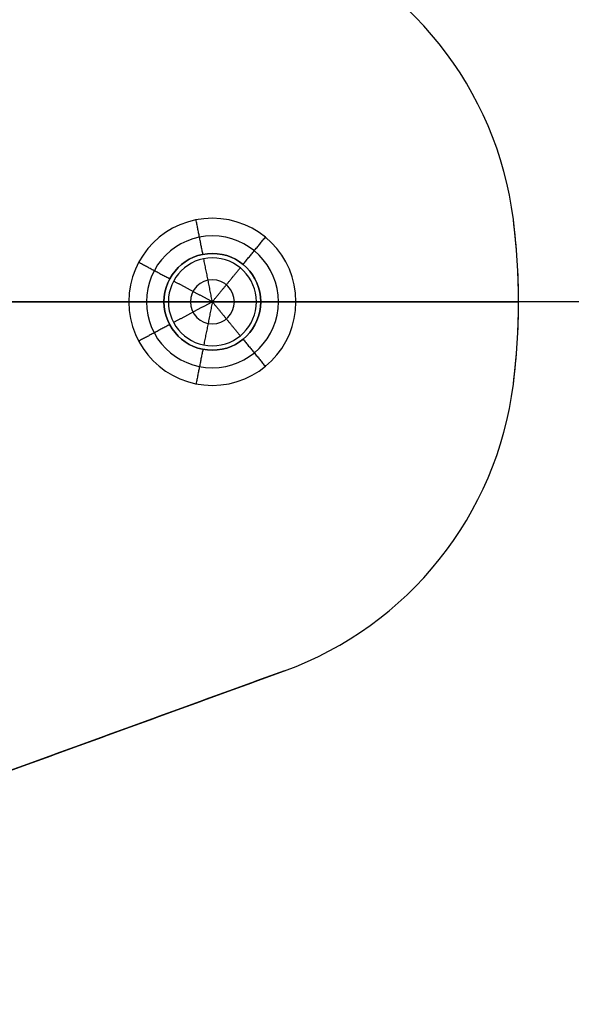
# Model space of a CAD drawing. Header units: millimetres. Extents: x -331 to 269, y -301 to 299.
# Tile 4 of 19: x -175 to -144, y -41 to 15. Entities that reach past the tile are written whole.
import ezdxf

# ---------------------------------------------------------------- set-up
doc = ezdxf.new("R2010")
doc.units = ezdxf.units.MM
doc.header["$MEASUREMENT"] = 0
doc.layers.add('Soround legs', color=7, linetype='Continuous', true_color=0x616161)
doc.layers.add('Soround table top', color=7, linetype='Continuous', true_color=0x4c7c50)

msp = doc.modelspace()

# ---------------------------------------------------------------- linework, layer by layer
at = {"layer": 'Soround legs'}
for p, q in [((-147.093, 3.514, 377.553), (-147.093, 3.514, 379.553)), ((-147.093, 3.514, 377.553), (-147.093, 3.514, 379.553)), ((-147.093, 3.514, 379.553), (-147.093, 3.514, 377.553)), ((-147.093, 3.514, 377.553), (-147.093, 3.514, 379.553)), ((-147.093, 3.514, 379.553), (-147.093, 3.514, 377.553)), ((-147.093, 3.514, 377.553), (-147.093, 3.514, 379.553)), ((-147.093, 3.514, 377.553), (-147.093, 3.514, 379.553)), ((-147.093, 3.514, 379.553), (-147.093, 3.514, 377.553)), ((-154.198, -1.17, 377.553), (-214.198, -1.17, 377.553)), ((-164.198, -1.17, 379.553), (-184.198, -1.17, 379.553)), ((-174.841, -1.17, 379.553), (-184.198, -1.17, 379.553)), ((-146.799, -1.17, 377.553), (-184.198, -1.17, 377.553)), ((-184.198, -1.17, 377.553), (-154.198, -1.17, 377.553)), ((-168.948, -1.17, 377.553), (-166.948, -1.17, 379.553)), ((-166.948, -1.17, 379.553), (-168.948, -1.17, 377.553)), ((-166.698, -1.17, 389.553), (-166.698, -1.17, 379.553)), ((-164.198, -1.17, 391.056), (-166.698, -1.17, 389.553)), ((-164.198, -1.17, 391.056), (-166.698, -1.17, 389.553)), ((-166.698, -1.17, 389.553), (-166.698, -1.17, 379.553)), ((-166.698, -1.17, 389.553), (-166.698, -1.17, 379.553)), ((-166.698, -1.17, 379.553), (-166.698, -1.17, 389.553)), ((-166.698, -1.17, 389.553), (-164.198, -1.17, 391.056)), ((-164.198, -1.17, 391.056), (-166.698, -1.17, 389.553)), ((-161.698, -1.17, 389.553), (-164.198, -1.17, 391.056)), ((-161.698, -1.17, 389.553), (-164.198, -1.17, 391.056)), ((-164.198, -1.17, 391.056), (-161.698, -1.17, 389.553)), ((-161.698, -1.17, 389.553), (-164.198, -1.17, 391.056)), ((-161.698, -1.17, 379.553), (-161.698, -1.17, 389.553)), ((-161.698, -1.17, 389.553), (-161.698, -1.17, 379.553)), ((-161.698, -1.17, 379.553), (-161.698, -1.17, 389.553)), ((-161.698, -1.17, 379.553), (-161.698, -1.17, 389.553)), ((-161.448, -1.17, 379.553), (-159.448, -1.17, 377.553)), ((-159.448, -1.17, 377.553), (-161.448, -1.17, 379.553)), ((-146.799, -1.17, 379.553), (-146.799, -1.17, 377.553)), ((-146.799, -1.17, 377.553), (-146.799, -1.17, 379.553)), ((-146.799, -1.17, 379.553), (-146.799, -1.17, 377.553)), ((-146.799, -1.17, 379.553), (-146.799, -1.17, 377.553)), ((-146.799, -1.17, 379.553), (-146.799, -1.17, 377.553)), ((-146.799, -1.17, 377.553), (-146.799, -1.17, 379.553)), ((-146.799, -1.17, 377.553), (-146.799, -1.17, 379.553)), ((-146.799, -1.17, 379.553), (-146.799, -1.17, 377.553)), ((-147.093, -5.855, 377.553), (-147.093, -5.855, 379.553)), ((-147.093, -5.855, 377.553), (-147.093, -5.855, 379.553)), ((-147.093, -5.855, 379.553), (-147.093, -5.855, 377.553)), ((-147.093, -5.855, 379.553), (-147.093, -5.855, 377.553)), ((-147.093, -5.855, 377.553), (-147.093, -5.855, 379.553)), ((-147.093, -5.855, 379.553), (-147.093, -5.855, 377.553)), ((-147.093, -5.855, 377.553), (-147.093, -5.855, 379.553)), ((-147.093, -5.855, 379.553), (-147.093, -5.855, 377.553)), ((-160.096, -22.144, 377.553), (-194.041, -34.499, 377.553)), ((-194.041, -34.499, 377.553), (-160.096, -22.144, 377.553)), ((-160.096, -22.144, 379.553), (-194.041, -34.499, 379.553)), ((-160.096, -22.144, 379.553), (-194.041, -34.499, 379.553)), ((-194.041, -34.499, 377.553), (-160.096, -22.144, 377.553)), ((-194.041, -34.499, 379.553), (-160.096, -22.144, 379.553)), ((-160.096, -22.144, 377.553), (-194.041, -34.499, 377.553)), ((-194.041, -34.499, 377.553), (-160.096, -22.144, 377.553)), ((-160.096, -22.144, 379.553), (-194.041, -34.499, 379.553)), ((-160.096, -22.144, 377.553), (-160.096, -22.144, 379.553)), ((-160.096, -22.144, 379.553), (-160.096, -22.144, 377.553)), ((-160.096, -22.144, 379.553), (-160.096, -22.144, 377.553)), ((-160.096, -22.144, 377.553), (-160.096, -22.144, 379.553)), ((-160.096, -22.144, 377.553), (-160.096, -22.144, 379.553))]:
    msp.add_line(p, q, dxfattribs=at)
msp.add_circle((-164.198, -1.17, 377.553), 2.75, dxfattribs=at)
for centre, radius, start, end in [((-166.936, 1.009, 379.553), 20, 7.1949, 70), ((-166.936, 1.009, 377.553), 20, 7.1949, 70), ((-166.936, 1.009, 378.553), 20, 7.1949, 70), ((-166.936, 1.009, 377.553), 20, 7.1949, 70), ((-166.936, 1.009, 379.553), 20, 7.1949, 70), ((-166.936, 1.009, 378.553), 20, 7.1949, 70), ((-166.936, 1.009, 377.553), 20, 7.1949, 70), ((-166.936, 1.009, 379.553), 20, 7.1949, 70), ((-166.936, 1.009, 379.553), 20, 7.1949, 70), ((-166.936, 1.009, 377.553), 20, 7.1949, 70), ((-166.936, 1.009, 377.553), 20, 7.1949, 70), ((-166.936, 1.009, 379.553), 20, 7.1949, 70), ((-166.936, 1.009, 379.553), 20, 7.1949, 70), ((-166.936, 1.009, 379.553), 20, 7.1949, 70), ((-166.936, 1.009, 379.553), 20, 7.1949, 70), ((-166.936, 1.009, 379.553), 20, 7.1949, 70), ((-166.936, 1.009, 379.553), 20, 7.1949, 70), ((-166.936, 1.009, 377.553), 20, 7.1949, 70), ((-166.936, 1.009, 377.553), 20, 7.1949, 70), ((-166.936, 1.009, 377.553), 20, 7.1949, 70), ((-166.936, 1.009, 377.553), 20, 7.1949, 70), ((-166.936, 1.009, 379.553), 20, 7.1949, 70), ((-166.936, 1.009, 377.553), 20, 7.1949, 70), ((-166.936, 1.009, 377.553), 20, 7.1949, 70), ((-166.936, 1.009, 377.553), 20, 7.1949, 70), ((-166.936, 1.009, 377.553), 20, 7.1949, 70), ((-164.198, -1.17, 377.553), 4.75, 0, 180), ((-164.198, -1.17, 377.553), 4.75, 0, 180), ((-164.198, -1.17, 377.553), 4.75, 0, 180), ((-164.198, -1.17, 377.553), 4.75, 0, 180), ((-184.198, -1.17, 379.553), 37.399, 0, 7.1949), ((-184.198, -1.17, 378.553), 37.399, 0, 7.1949), ((-184.198, -1.17, 378.553), 37.399, 0, 7.1949), ((-184.198, -1.17, 377.553), 37.399, 0, 7.1949), ((-184.198, -1.17, 377.553), 37.399, 0, 7.1949), ((-184.198, -1.17, 379.553), 37.399, 0, 7.1949), ((-184.198, -1.17, 379.553), 37.399, 0, 7.1949), ((-184.198, -1.17, 377.553), 37.399, 360, 7.1949), ((-184.198, -1.17, 377.553), 37.399, 0, 7.1949), ((-184.198, -1.17, 379.553), 37.399, 0, 7.1949), ((-184.198, -1.17, 379.553), 37.399, 0, 7.1949), ((-184.198, -1.17, 377.553), 37.399, 0, 7.1949), ((-184.198, -1.17, 377.553), 37.399, 0, 7.1949), ((-184.198, -1.17, 377.553), 37.399, 352.8051, 7.1949), ((-184.198, -1.17, 377.553), 37.399, 352.8051, 7.1949), ((-184.198, -1.17, 379.553), 37.399, 0, 7.1949), ((-184.198, -1.17, 379.553), 37.399, 0, 7.1949), ((-184.198, -1.17, 379.553), 37.399, 0, 7.1949), ((-184.198, -1.17, 377.553), 37.399, 0, 7.1949), ((-164.198, -1.17, 378.553), 3.75, 0, 180), ((-164.198, -1.17, 379.553), 2.75, 0, 180), ((-164.198, -1.17, 379.553), 2.75, 0, 180), ((-164.198, -1.17, 379.553), 2.75, 0, 180), ((-164.198, -1.17, 379.553), 2.75, 0, 180), ((-164.198, -1.17, 379.553), 2.5, 0, 180), ((-164.198, -1.17, 389.553), 2.5, 0, 180), ((-164.198, -1.17, 384.553), 2.5, 0, 180), ((-164.198, -1.17, 379.553), 2.5, 0, 180), ((-164.198, -1.17, 389.553), 2.5, 0, 180), ((-164.198, -1.17, 389.553), 2.5, 0, 180), ((-164.198, -1.17, 379.553), 2.5, 0, 180), ((-164.198, -1.17, 389.553), 2.5, 0, 180), ((-164.198, -1.17, 389.553), 2.5, 0, 180), ((-164.198, -1.17, 389.553), 2.5, 0, 180), ((-164.198, -1.17, 379.553), 2.5, 0, 180), ((-164.198, -1.17, 379.553), 2.5, 0, 180), ((-164.198, -1.17, 390.304), 1.25, 0, 180), ((-164.198, -1.17, 377.553), 4.75, 180, 0), ((-164.198, -1.17, 377.553), 4.75, 180, 0), ((-164.198, -1.17, 377.553), 4.75, 180, 0), ((-164.198, -1.17, 377.553), 4.75, 180, 0), ((-164.198, -1.17, 378.553), 3.75, 180, 0), ((-164.198, -1.17, 379.553), 2.75, 180, 0), ((-164.198, -1.17, 379.553), 2.75, 180, 0), ((-164.198, -1.17, 379.553), 2.75, 180, 0), ((-164.198, -1.17, 379.553), 2.75, 180, 0), ((-164.198, -1.17, 379.553), 2.5, 180, 0), ((-164.198, -1.17, 379.553), 2.5, 180, 0), ((-164.198, -1.17, 389.553), 2.5, 180, 0), ((-164.198, -1.17, 384.553), 2.5, 180, 0), ((-164.198, -1.17, 389.553), 2.5, 180, 0), ((-164.198, -1.17, 389.553), 2.5, 180, 0), ((-164.198, -1.17, 389.553), 2.5, 180, 0), ((-164.198, -1.17, 389.553), 2.5, 180, 0), ((-164.198, -1.17, 379.553), 2.5, 180, 0), ((-164.198, -1.17, 379.553), 2.5, 180, 0), ((-164.198, -1.17, 379.553), 2.5, 180, 0), ((-164.198, -1.17, 389.553), 2.5, 180, 0), ((-164.198, -1.17, 390.304), 1.25, 180, 0), ((-184.198, -1.17, 379.553), 37.399, 352.8051, 360), ((-184.198, -1.17, 379.553), 37.399, 352.8051, 360), ((-184.198, -1.17, 377.553), 37.399, 352.8051, 360), ((-184.198, -1.17, 378.553), 37.399, 352.8051, 0), ((-184.198, -1.17, 378.553), 37.399, 352.8051, 0), ((-184.198, -1.17, 377.553), 37.399, 352.8051, 360), ((-184.198, -1.17, 377.553), 37.399, 352.8051, 360), ((-184.198, -1.17, 377.553), 37.399, 352.8051, 360), ((-184.198, -1.17, 377.553), 37.399, 352.8051, 360), ((-184.198, -1.17, 377.553), 37.399, 352.8051, 360), ((-184.198, -1.17, 379.553), 37.399, 352.8051, 360), ((-184.198, -1.17, 379.553), 37.399, 352.8051, 360), ((-184.198, -1.17, 379.553), 37.399, 352.8051, 360), ((-184.198, -1.17, 379.553), 37.399, 352.8051, 360), ((-184.198, -1.17, 379.553), 37.399, 352.8051, 360), ((-184.198, -1.17, 379.553), 37.399, 352.8051, 360), ((-184.198, -1.17, 379.553), 37.399, 352.8051, 360), ((-184.198, -1.17, 377.553), 37.399, 352.8051, 360), ((-184.198, -1.17, 377.553), 37.399, 352.8051, 360), ((-184.198, -1.17, 377.553), 37.399, 352.8051, 360), ((-166.936, -3.35, 379.553), 20, 290, 352.8051), ((-166.936, -3.35, 377.553), 20, 290, 352.8051), ((-166.936, -3.35, 378.553), 20, 290, 352.8051), ((-166.936, -3.35, 377.553), 20, 290, 352.8051), ((-166.936, -3.35, 379.553), 20, 290, 352.8051), ((-166.936, -3.35, 378.553), 20, 290, 352.8051), ((-166.936, -3.35, 377.553), 20, 290, 352.8051), ((-166.936, -3.35, 379.553), 20, 290, 352.8051), ((-166.936, -3.35, 379.553), 20, 290, 352.8051), ((-166.936, -3.35, 377.553), 20, 290, 352.8051), ((-166.936, -3.35, 377.553), 20, 290, 352.8051), ((-166.936, -3.35, 379.553), 20, 290, 352.8051), ((-166.936, -3.35, 379.553), 20, 290, 352.8051), ((-166.936, -3.35, 379.553), 20, 290, 352.8051), ((-166.936, -3.35, 379.553), 20, 290, 352.8051), ((-166.936, -3.35, 379.553), 20, 290, 352.8051), ((-166.936, -3.35, 379.553), 20, 290, 352.8051), ((-166.936, -3.35, 377.553), 20, 290, 352.8051), ((-166.936, -3.35, 377.553), 20, 290, 352.8051), ((-166.936, -3.35, 377.553), 20, 290, 352.8051), ((-166.936, -3.35, 379.553), 20, 290, 352.8051), ((-166.936, -3.35, 377.553), 20, 290, 352.8051), ((-166.936, -3.35, 377.553), 20, 290, 352.8051), ((-166.936, -3.35, 377.553), 20, 290, 352.8051), ((-166.936, -3.35, 377.553), 20, 290, 352.8051), ((-166.936, -3.35, 377.553), 20, 290, 352.8051)]:
    msp.add_arc(centre, radius, start, end, dxfattribs=at)
at = {"layer": 'Soround legs', "extrusion": (-1.51323e-09, -9.31218e-11, 1)}
msp.add_arc((-184.198, -1.17, 377.553), 37.399, 0, 7.1949, dxfattribs=at)
at = {"layer": 'Soround legs', "extrusion": (-2.22478e-09, -9.31253e-11, 1)}
msp.add_arc((-184.198, -1.17, 379.553), 37.399, 0, 7.1949, dxfattribs=at)
msp.add_arc((-184.198, -1.17, 379.553), 37.399, 0, 7.1949, dxfattribs=at)
at = {"layer": 'Soround legs', "extrusion": (1.41701e-09, 8.90866e-11, 1)}
msp.add_arc((-184.198, -1.17, 377.553), 37.399, 0, 7.1949, dxfattribs=at)
at = {"layer": 'Soround legs', "extrusion": (-1.51345e-09, -9.31238e-11, 1)}
msp.add_arc((-184.198, -1.17, 377.553), 37.399, 0, 7.1949, dxfattribs=at)
at = {"layer": 'Soround legs', "extrusion": (-2.33812e-09, -1.07436e-10, 1)}
msp.add_arc((-184.198, -1.17, 379.553), 37.399, 0, 7.1949, dxfattribs=at)
at = {"layer": 'Soround legs', "extrusion": (-2.95107e-09, -3.72539e-10, 1)}
msp.add_arc((-184.198, -1.17, 377.553), 37.399, 360, 7.1949, dxfattribs=at)
at = {"layer": 'Soround legs', "extrusion": (3.70088e-09, -2.79419e-10, 1)}
msp.add_arc((-184.198, -1.17, 377.553), 37.399, 352.8051, 360, dxfattribs=at)
at = {"layer": 'Soround legs', "extrusion": (-2.22437e-09, 9.30993e-11, 1)}
msp.add_arc((-184.198, -1.17, 379.553), 37.399, 352.8051, 360, dxfattribs=at)
msp.add_arc((-184.198, -1.17, 379.553), 37.399, 352.8051, 360, dxfattribs=at)
at = {"layer": 'Soround legs', "extrusion": (1.08991e-09, 5.01863e-11, 1)}
msp.add_arc((-184.198, -1.17, 377.553), 37.399, 352.8051, 360, dxfattribs=at)
at = {"layer": 'Soround legs'}
for points in [[(-151.377, 13.575, 379.553), (-151.377, 13.575, 378.553), (-151.377, 13.575, 377.553)], [(-151.377, 13.575, 379.553), (-151.377, 13.575, 378.553), (-151.377, 13.575, 377.553)], [(-164.735, 1.527, 379.553), (-164.93, 2.507, 378.553), (-165.125, 3.488, 377.553)], [(-147.093, 3.514, 379.553), (-147.093, 3.514, 378.553), (-147.093, 3.514, 377.553)], [(-147.093, 3.514, 379.553), (-147.093, 3.514, 378.553), (-147.093, 3.514, 377.553)], [(-147.093, 3.514, 377.553), (-147.093, 3.514, 378.553), (-147.093, 3.514, 379.553)], [(-147.093, 3.514, 377.553), (-147.093, 3.514, 378.553), (-147.093, 3.514, 379.553)], [(-162.454, 0.955, 379.553), (-161.819, 1.728, 378.553), (-161.185, 2.501, 377.553)], [(-164.686, 1.281, 389.553), (-164.686, 1.281, 384.553), (-164.686, 1.281, 379.553)], [(-164.198, -1.17, 391.056), (-164.442, 0.055, 390.304), (-164.686, 1.281, 389.553)], [(-146.892, 1.469, 379.553), (-146.892, 1.469, 378.553), (-146.892, 1.469, 377.553)], [(-146.892, 1.469, 379.553), (-146.892, 1.469, 378.553), (-146.892, 1.469, 377.553)], [(-166.624, 0.126, 379.553), (-167.506, 0.597, 378.553), (-168.388, 1.069, 377.553)], [(-164.198, -1.17, 391.056), (-163.405, -0.204, 390.304), (-162.612, 0.762, 389.553)], [(-162.612, 0.762, 389.553), (-162.612, 0.762, 384.553), (-162.612, 0.762, 379.553)], [(-166.403, 0.008, 389.553), (-166.403, 0.008, 384.553), (-166.403, 0.008, 379.553)], [(-164.198, -1.17, 391.056), (-165.301, -0.581, 390.304), (-166.403, 0.008, 389.553)], [(-214.198, -1.17, 379.553), (-190.448, -1.17, 379.553), (-166.698, -1.17, 379.553)], [(-175.148, -1.17, 377.553), (-172.048, -1.17, 377.553), (-168.948, -1.17, 377.553)], [(-175.148, -1.17, 379.553), (-171.048, -1.17, 379.553), (-166.948, -1.17, 379.553)], [(-168.948, -1.17, 377.553), (-167.948, -1.17, 378.553), (-166.948, -1.17, 379.553)], [(-166.948, -1.17, 379.553), (-167.948, -1.17, 378.553), (-168.948, -1.17, 377.553)], [(-166.698, -1.17, 379.553), (-166.698, -1.17, 384.553), (-166.698, -1.17, 389.553)], [(-166.698, -1.17, 389.553), (-166.698, -1.17, 384.553), (-166.698, -1.17, 379.553)], [(-164.198, -1.17, 391.056), (-165.448, -1.17, 390.304), (-166.698, -1.17, 389.553)], [(-164.198, -1.17, 391.056), (-165.448, -1.17, 390.304), (-166.698, -1.17, 389.553)], [(-164.198, -1.17, 391.056), (-165.301, -1.76, 390.304), (-166.403, -2.349, 389.553)], [(-164.198, -1.17, 391.056), (-164.442, -2.396, 390.304), (-164.686, -3.622, 389.553)], [(-161.698, -1.17, 389.553), (-162.948, -1.17, 390.304), (-164.198, -1.17, 391.056)], [(-164.198, -1.17, 391.056), (-163.405, -2.137, 390.304), (-162.612, -3.103, 389.553)], [(-161.698, -1.17, 389.553), (-162.948, -1.17, 390.304), (-164.198, -1.17, 391.056)], [(-161.698, -1.17, 389.553), (-161.698, -1.17, 384.553), (-161.698, -1.17, 379.553)], [(-161.698, -1.17, 379.553), (-154.249, -1.17, 379.553), (-146.799, -1.17, 379.553)], [(-161.698, -1.17, 379.553), (-161.698, -1.17, 384.553), (-161.698, -1.17, 389.553)], [(-161.448, -1.17, 379.553), (-160.448, -1.17, 378.553), (-159.448, -1.17, 377.553)], [(-159.448, -1.17, 377.553), (-160.448, -1.17, 378.553), (-161.448, -1.17, 379.553)], [(-161.448, -1.17, 379.553), (-154.124, -1.17, 379.553), (-146.799, -1.17, 379.553)], [(-159.448, -1.17, 377.553), (-153.124, -1.17, 377.553), (-146.799, -1.17, 377.553)], [(-146.799, -1.17, 377.553), (-146.799, -1.17, 378.553), (-146.799, -1.17, 379.553)], [(-146.799, -1.17, 377.553), (-146.799, -1.17, 378.553), (-146.799, -1.17, 379.553)], [(-146.799, -1.17, 379.553), (-146.799, -1.17, 378.553), (-146.799, -1.17, 377.553)], [(-146.799, -1.17, 379.553), (-146.799, -1.17, 378.553), (-146.799, -1.17, 377.553)], [(-166.624, -2.467, 379.553), (-167.506, -2.938, 378.553), (-168.388, -3.41, 377.553)], [(-166.403, -2.349, 389.553), (-166.403, -2.349, 384.553), (-166.403, -2.349, 379.553)], [(-162.612, -3.103, 389.553), (-162.612, -3.103, 384.553), (-162.612, -3.103, 379.553)], [(-162.454, -3.296, 379.553), (-161.819, -4.069, 378.553), (-161.185, -4.842, 377.553)], [(-164.735, -3.868, 379.553), (-164.93, -4.848, 378.553), (-165.125, -5.829, 377.553)], [(-164.686, -3.622, 389.553), (-164.686, -3.622, 384.553), (-164.686, -3.622, 379.553)], [(-146.892, -3.81, 379.553), (-146.892, -3.81, 378.553), (-146.892, -3.81, 377.553)], [(-146.892, -3.81, 379.553), (-146.892, -3.81, 378.553), (-146.892, -3.81, 377.553)], [(-147.093, -5.855, 377.553), (-147.093, -5.855, 378.553), (-147.093, -5.855, 379.553)], [(-147.093, -5.855, 377.553), (-147.093, -5.855, 378.553), (-147.093, -5.855, 379.553)], [(-147.093, -5.855, 379.553), (-147.093, -5.855, 378.553), (-147.093, -5.855, 377.553)], [(-147.093, -5.855, 379.553), (-147.093, -5.855, 378.553), (-147.093, -5.855, 377.553)], [(-151.377, -15.916, 379.553), (-151.377, -15.916, 378.553), (-151.377, -15.916, 377.553)], [(-151.377, -15.916, 379.553), (-151.377, -15.916, 378.553), (-151.377, -15.916, 377.553)], [(-160.096, -22.144, 377.553), (-177.068, -28.321, 377.553), (-194.041, -34.499, 377.553)], [(-160.096, -22.144, 379.553), (-177.068, -28.321, 379.553), (-194.041, -34.499, 379.553)], [(-160.096, -22.144, 379.553), (-177.068, -28.321, 379.553), (-194.041, -34.499, 379.553)], [(-194.041, -34.499, 377.553), (-177.068, -28.321, 377.553), (-160.096, -22.144, 377.553)], [(-160.096, -22.144, 379.553), (-177.068, -28.321, 379.553), (-194.041, -34.499, 379.553)], [(-160.096, -22.144, 378.553), (-177.068, -28.321, 378.553), (-194.041, -34.499, 378.553)], [(-194.041, -34.499, 377.553), (-177.068, -28.321, 377.553), (-160.096, -22.144, 377.553)], [(-160.096, -22.144, 379.553), (-177.068, -28.321, 379.553), (-194.041, -34.499, 379.553)], [(-194.041, -34.499, 378.553), (-177.068, -28.321, 378.553), (-160.096, -22.144, 378.553)], [(-160.096, -22.144, 379.553), (-160.096, -22.144, 378.553), (-160.096, -22.144, 377.553)], [(-160.096, -22.144, 379.553), (-160.096, -22.144, 378.553), (-160.096, -22.144, 377.553)], [(-160.096, -22.144, 379.553), (-160.096, -22.144, 378.553), (-160.096, -22.144, 377.553)], [(-160.096, -22.144, 379.553), (-160.096, -22.144, 378.553), (-160.096, -22.144, 377.553)]]:
    msp.add_open_spline(points, degree=2, dxfattribs=at)
at = {"layer": 'Soround table top'}
msp.add_circle((-31.318, -1.17, 378), 300, dxfattribs=at)
for centre, radius, start, end in [((-31.318, -1.17, 384), 300, 0, 180), ((-31.318, -1.17, 384), 300, 0, 180), ((-31.318, -1.17, 378), 300, 0, 180), ((-31.318, -1.17, 378), 300, 0, 180), ((-31.318, -1.17, 378), 300, 0, 180), ((-31.318, -1.17, 384), 300, 0, 180), ((-31.318, -1.17, 384), 300, 0, 180), ((-31.318, -1.17, 378), 300, 0, 180), ((-31.318, -1.17, 381), 300, 0, 180), ((-31.318, -1.17, 390.5), 293.5, 0, 180), ((-31.318, -1.17, 397), 287, 0, 180), ((-31.318, -1.17, 397), 287, 0, 180), ((-31.318, -1.17, 397), 287, 360, 180), ((-31.318, -1.17, 397), 287, 0, 180), ((-166.936, 1.009, 378), 20, 7.1949, 70), ((-31.318, -1.17, 378), 300, 180, 0), ((-31.318, -1.17, 384), 300, 180, 0), ((-31.318, -1.17, 384), 300, 180, 0), ((-31.318, -1.17, 378), 300, 180, 0), ((-31.318, -1.17, 378), 300, 180, 0), ((-31.318, -1.17, 384), 300, 180, 0), ((-31.318, -1.17, 384), 300, 180, 0), ((-31.318, -1.17, 378), 300, 180, 0), ((-31.318, -1.17, 381), 300, 180, 0), ((-31.318, -1.17, 390.5), 293.5, 180, 0), ((-31.318, -1.17, 397), 287, 180, 360), ((-31.318, -1.17, 397), 287, 180, 360), ((-31.318, -1.17, 397), 287, 180, 360), ((-31.318, -1.17, 397), 287, 180, 360), ((-166.936, -3.35, 378), 20, 290, 352.8051)]:
    msp.add_arc(centre, radius, start, end, dxfattribs=at)
at = {"layer": 'Soround table top', "extrusion": (-1.51323e-09, -9.31218e-11, 1)}
msp.add_arc((-184.198, -1.17, 378), 37.399, 0, 7.1949, dxfattribs=at)
at = {"layer": 'Soround table top', "extrusion": (3.70088e-09, -2.79419e-10, 1)}
msp.add_arc((-184.198, -1.17, 378), 37.399, 352.8051, 360, dxfattribs=at)
at = {"layer": 'Soround table top'}
for points in [[(255.682, -1.17, 397), (-31.318, -1.17, 397), (-318.318, -1.17, 397)], [(268.682, -1.17, 378), (60.942, -1.17, 378), (-146.799, -1.17, 378)], [(-160.096, -22.144, 378), (-177.068, -28.321, 378), (-194.041, -34.499, 378)]]:
    msp.add_open_spline(points, degree=2, dxfattribs=at)

doc.saveas('drawing.dxf')
